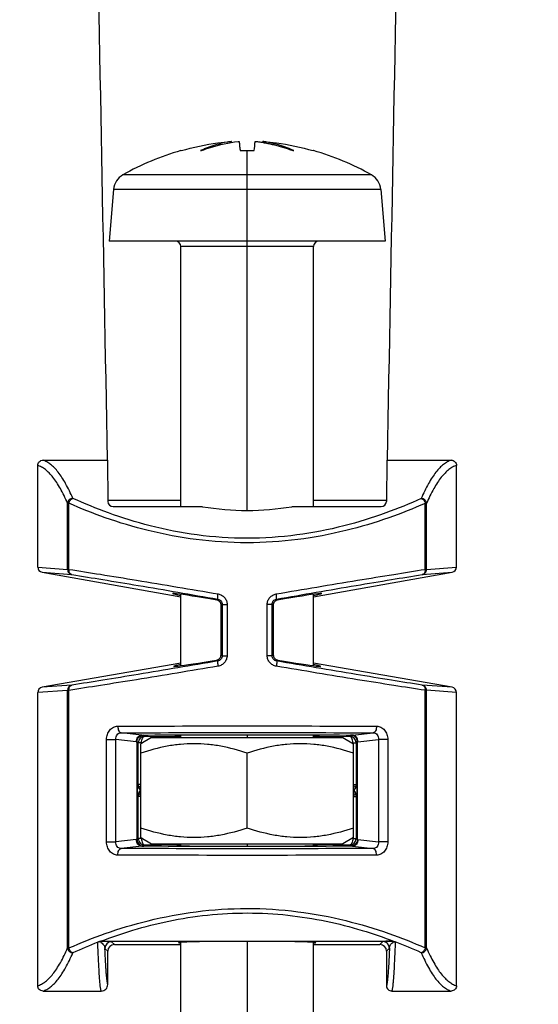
# Model space of a CAD drawing. Extents: x 0 to 594, y 0 to 420.
# Tile 21 of 30: x 193 to 213, y 311 to 348. Entities that reach past the tile are written whole.
import ezdxf

# ---------------------------------------------------------------- set-up
doc = ezdxf.new("R2010")
doc.units = 0
doc.header["$LTSCALE"] = 32.67
doc.layers.get('0').update_dxf_attribs({"linetype": 'CONTINUOUS'})
doc.layers.add('02___PRT_ALL_AXES', color=7, linetype='CONTINUOUS')
doc.styles.get("Standard").update_dxf_attribs({"font": 'SIMPLEX.SHX', "width": 0.8})
doc.dimstyles.new('DIMSTYLE_3', dxfattribs={"dimtxt": 2, "dimasz": 2, "dimexe": 1, "dimexo": 1, "dimgap": 0.5, "dimtad": 1, "dimtxsty": 'STANDARD', "dimblk": '_ARROW_FILLED', "dimblk1": '_ARROW_FILLED', "dimblk2": '_ARROW_FILLED', "dimcen": 0.09, "dimazin": 2, "dimtp": 0.5, "dimtm": 0.5, "dimtfac": 1, "dimtofl": 0, "dimtmove": 0, "dimatfit": 3, "dimtolj": 1})

# ---------------------------------------------------------------- blocks, each defined once
blk = doc.blocks.new('_ARROW_FILLED')
at = {"color": 0, "linetype": 'BYBLOCK'}
blk.add_solid([(0, 0), (-1, 0.25), (-1, -0.25)], dxfattribs=at)
blk = doc.blocks.new('*D3')
at = {"color": 8}
for p, q in [((98.125, 347.702), (98.125, 373.714)), ((232.125, 347.702), (232.125, 373.714)), ((98.125, 372.714), (165.125, 372.714)), ((232.125, 372.714), (165.125, 372.714))]:
    blk.add_line(p, q, dxfattribs=at)
at = {"color": 8, "xscale": 2, "yscale": 2, "zscale": 2, "rotation": 180}
blk.add_blockref('_ARROW_FILLED', (98.125, 372.714), dxfattribs=at)
at = {"color": 8, "xscale": 2, "yscale": 2, "zscale": 2}
blk.add_blockref('_ARROW_FILLED', (232.125, 372.714), dxfattribs=at)
at = {"color": 8, "insert": (165.514, 375.214), "char_height": 2, "width": 4.8, "attachment_point": 2}
blk.add_mtext('134', dxfattribs=at)

msp = doc.modelspace()

# ---------------------------------------------------------------- linework, layer by layer
at = {"color": 7}
for p, q in [((201.037, 343.325), (201.035, 343.361)), ((202.214, 343.325), (202.216, 343.361)), ((199.126, 343.018), (199.142, 343.018)), ((201.361, 343.018), (201.889, 343.018)), ((201.625, 329.461), (201.625, 343.018)), ((204.125, 343.018), (204.109, 343.018)), ((206.305, 342.102), (196.946, 342.102)), ((196.594, 341.555), (196.423, 339.602)), ((206.657, 341.555), (196.594, 341.555)), ((206.657, 341.555), (206.828, 339.602)), ((206.828, 339.602), (196.423, 339.602)), ((199.125, 329.602), (199.125, 339.402)), ((204.125, 339.402), (199.125, 339.402)), ((204.125, 329.602), (204.125, 339.402)), ((193.937, 331.352), (196.356, 331.352)), ((196.356, 331.352), (196.367, 331.353)), ((196.367, 331.353), (196.38, 329.801)), ((206.884, 331.353), (206.871, 329.801)), ((206.884, 331.353), (206.895, 331.352)), ((206.895, 331.352), (209.309, 331.352)), ((193.736, 327.327), (193.736, 331.154)), ((209.51, 327.326), (209.51, 331.154)), ((196.38, 329.85), (199.125, 329.85)), ((204.125, 329.85), (206.871, 329.85)), ((194.863, 327.24), (194.863, 329.73)), ((194.863, 329.73), (194.911, 329.73)), ((194.911, 327.24), (194.911, 329.73)), ((196.58, 329.602), (199.944, 329.602)), ((203.307, 329.602), (206.671, 329.602)), ((208.333, 327.239), (208.333, 329.727)), ((208.333, 329.727), (208.381, 329.727)), ((208.381, 327.239), (208.381, 329.727)), ((193.736, 327.327), (194.863, 327.24)), ((194.911, 327.24), (194.863, 327.24)), ((208.381, 327.239), (208.333, 327.239)), ((208.381, 327.239), (209.51, 327.326)), ((193.903, 327.13), (195.025, 327.043)), ((193.903, 327.13), (199.125, 326.201)), ((204.125, 326.201), (209.343, 327.129)), ((208.219, 327.042), (209.343, 327.129)), ((199.125, 323.612), (199.125, 326.3)), ((200.479, 326.081), (200.522, 326.117)), ((202.772, 326.081), (202.729, 326.117)), ((204.125, 323.612), (204.125, 326.3)), ((200.642, 324.02), (200.645, 325.885)), ((200.687, 325.92), (200.645, 325.885)), ((200.687, 325.92), (200.685, 323.984)), ((200.687, 325.92), (200.87, 325.92)), ((200.87, 325.92), (200.868, 323.984)), ((202.383, 323.984), (202.38, 325.92)), ((202.564, 325.92), (202.38, 325.92)), ((202.566, 323.984), (202.564, 325.92)), ((202.605, 325.885), (202.564, 325.92)), ((202.605, 325.885), (202.609, 324.02)), ((200.642, 324.02), (200.685, 323.984)), ((200.685, 323.984), (200.868, 323.984)), ((202.566, 323.984), (202.383, 323.984)), ((202.566, 323.984), (202.609, 324.02)), ((199.125, 323.708), (193.904, 322.795)), ((200.475, 323.824), (200.518, 323.788)), ((202.775, 323.824), (202.732, 323.788)), ((209.342, 322.796), (204.125, 323.708)), ((195.026, 322.878), (193.904, 322.795)), ((209.342, 322.796), (208.219, 322.879)), ((194.863, 322.681), (193.736, 322.597)), ((193.736, 311.551), (193.736, 322.597)), ((194.863, 312.975), (194.863, 322.681)), ((194.863, 322.681), (194.911, 322.681)), ((194.911, 312.975), (194.911, 322.681)), ((208.333, 322.682), (208.381, 322.682)), ((208.333, 312.978), (208.333, 322.682)), ((208.381, 312.978), (208.381, 322.682)), ((209.51, 322.598), (208.381, 322.682)), ((209.51, 311.551), (209.51, 322.598)), ((197.652, 320.997), (196.878, 321.081)), ((197.653, 320.997), (197.727, 320.996)), ((197.77, 320.954), (197.727, 320.996)), ((197.77, 320.954), (199.125, 320.947)), ((199.125, 320.902), (199.125, 320.983)), ((201.625, 320.998), (201.625, 320.902)), ((204.125, 320.902), (204.125, 320.983)), ((204.125, 320.947), (205.481, 320.954)), ((205.523, 320.996), (205.481, 320.954)), ((205.598, 320.997), (205.523, 320.996)), ((205.599, 320.997), (206.373, 321.081)), ((196.33, 316.974), (196.33, 320.831)), ((196.33, 320.831), (196.675, 320.831)), ((196.675, 316.974), (196.675, 320.831)), ((197.451, 320.747), (196.675, 320.831)), ((197.451, 320.747), (197.478, 320.747)), ((197.478, 317.059), (197.478, 320.745)), ((197.52, 320.704), (197.478, 320.745)), ((197.52, 319.128), (197.52, 320.704)), ((197.645, 320.704), (197.52, 320.704)), ((197.625, 317.133), (197.625, 320.671)), ((197.645, 320.683), (197.645, 320.704)), ((197.645, 320.704), (197.681, 320.703)), ((205.57, 320.703), (205.606, 320.704)), ((205.606, 320.704), (205.606, 320.683)), ((205.606, 320.704), (205.731, 320.704)), ((205.625, 317.133), (205.625, 320.671)), ((205.773, 320.745), (205.731, 320.704)), ((205.731, 320.704), (205.731, 319.128)), ((205.8, 320.747), (205.773, 320.747)), ((205.773, 320.745), (205.773, 317.059)), ((205.8, 320.747), (206.576, 320.831)), ((206.921, 320.831), (206.576, 320.831)), ((206.576, 320.831), (206.576, 316.974)), ((206.921, 320.831), (206.921, 316.974)), ((201.625, 317.491), (201.625, 320.314)), ((197.52, 319.128), (197.5, 319.122)), ((197.5, 318.683), (197.5, 319.122)), ((197.625, 319.128), (197.52, 319.128)), ((205.625, 319.128), (205.731, 319.128)), ((205.751, 319.122), (205.731, 319.128)), ((205.751, 319.122), (205.751, 318.683)), ((197.5, 318.683), (197.52, 318.677)), ((197.52, 317.101), (197.52, 318.677)), ((197.625, 318.677), (197.52, 318.677)), ((197.562, 318.989), (197.546, 318.984)), ((197.546, 318.984), (197.607, 318.902)), ((197.546, 318.821), (197.607, 318.902)), ((197.546, 318.821), (197.562, 318.816)), ((197.62, 318.902), (197.562, 318.989)), ((197.562, 318.816), (197.62, 318.902)), ((197.607, 318.902), (197.625, 318.902)), ((205.625, 318.677), (205.731, 318.677)), ((205.644, 318.902), (205.626, 318.902)), ((205.689, 318.989), (205.631, 318.902)), ((205.631, 318.902), (205.689, 318.816)), ((205.644, 318.902), (205.705, 318.984)), ((205.644, 318.902), (205.705, 318.821)), ((205.705, 318.984), (205.689, 318.989)), ((205.689, 318.816), (205.705, 318.821)), ((205.731, 318.677), (205.751, 318.683)), ((205.731, 318.677), (205.731, 317.101)), ((196.33, 316.974), (196.675, 316.974)), ((197.451, 317.058), (196.675, 316.974)), ((197.451, 317.058), (197.478, 317.058)), ((197.478, 317.059), (197.52, 317.101)), ((197.645, 317.101), (197.52, 317.101)), ((197.645, 317.101), (197.645, 317.122)), ((197.681, 317.101), (197.645, 317.101)), ((197.727, 316.809), (197.77, 316.851)), ((199.125, 316.858), (197.77, 316.851)), ((199.125, 316.823), (199.125, 316.902)), ((201.625, 316.902), (201.625, 316.808)), ((204.125, 316.823), (204.125, 316.902)), ((205.481, 316.851), (204.125, 316.858)), ((205.481, 316.851), (205.523, 316.809)), ((205.606, 317.101), (205.57, 317.101)), ((205.606, 317.122), (205.606, 317.101)), ((205.606, 317.101), (205.731, 317.101)), ((205.731, 317.101), (205.773, 317.059)), ((205.8, 317.058), (205.773, 317.058)), ((205.8, 317.058), (206.576, 316.974)), ((206.921, 316.974), (206.576, 316.974)), ((197.652, 316.808), (196.878, 316.724)), ((197.653, 316.808), (197.727, 316.809)), ((205.598, 316.808), (205.523, 316.809)), ((205.599, 316.808), (206.373, 316.724)), ((196.145, 313.232), (207.064, 313.232)), ((196.625, 313.102), (196.517, 313.21)), ((196.625, 313.102), (199.125, 313.102)), ((199.125, 304.101), (199.125, 313.188)), ((201.625, 313.222), (201.625, 304.101)), ((204.125, 304.101), (204.125, 313.188)), ((204.125, 313.102), (206.625, 313.102)), ((206.625, 313.102), (206.736, 313.213)), ((194.911, 312.975), (194.863, 312.975)), ((196.375, 312.852), (196.267, 312.961)), ((196.375, 311.603), (196.375, 312.852)), ((206.875, 312.852), (206.986, 312.963)), ((206.875, 312.852), (206.875, 311.552)), ((208.381, 312.978), (208.333, 312.978)), ((193.937, 311.352), (196.126, 311.352)), ((207.075, 311.352), (209.309, 311.352))]:
    msp.add_line(p, q, dxfattribs=at)
for centre, radius, start, end in [((201.622, 339.217), 4.186, 100.0719, 112.6686), ((201.65, 339.329), 4.071, 79.9, 81.9976), ((201.624, 339.203), 4.2, 67.3049, 79.8645), ((201.882, 333.406), 10, 106, 119.5797), ((201.624, 339.209), 4.193, 112.6437, 114.7053), ((201.627, 339.209), 4.193, 65.2947, 67.3088), ((201.369, 333.406), 10, 60.4203, 74), ((197.291, 341.494), 0.7, 119.5797, 175), ((205.959, 341.494), 0.7, 5, 60.4203), ((198.925, 339.402), 0.2, 0, 90), ((204.325, 339.402), 0.2, 90, 180), ((196.58, 329.802), 0.2, 180.5, 270), ((206.671, 329.802), 0.2, 270, 359.5), ((201.621, 339.455), 9.995, 260.3387, 270.0257), ((201.626, 339.497), 10.037, 269.9945, 279.641), ((197.77, 320.704), 0.25, 90.0053, 179.9947), ((205.481, 320.704), 0.25, 0.0053, 89.9947), ((197.77, 319.128), 0.25, 180.0014, 213.6887), ((205.481, 319.128), 0.25, 326.3113, 359.9986), ((197.77, 318.677), 0.25, 146.3113, 179.9986), ((205.481, 318.677), 0.25, 0.0014, 33.6887), ((197.77, 317.101), 0.25, 180.0053, 269.9947), ((205.481, 317.101), 0.25, 270.0053, 359.9947), ((202.389, 296.823), 17.568, 111.3287, 114.6558), ((195.521, 313.705), 0.704, 312.7506, 315.1619), ((195.995, 312.939), 0.271, 61.613, 84.6916), ((196.144, 312.602), 0.63, 89.9612, 93.0332), ((196.517, 312.96), 0.25, 90.0211, 179.9789), ((206.736, 312.963), 0.25, 0.0211, 89.9789), ((207.63, 313.641), 0.609, 225.1036, 225.447), ((200.833, 296.756), 17.642, 65.3743, 68.8348), ((196.126, 311.602), 0.25, 270.0306, 0.0505), ((207.075, 311.552), 0.2, 179.9495, 269.9695)]:
    msp.add_arc(centre, radius, start, end, dxfattribs=at)
for centre, major_axis, ratio, start_param, end_param in [((193.939, 327.326), (0.203, -0.016), 0.984719, -3.065696, -1.67118), ((209.307, 327.326), (0.203, 0.016), 0.984719, -1.470413, -0.075896), ((201.617, 325.834), (2.807, -0.499), 0.017185, 1.990998, 3.623606), ((201.634, 325.834), (2.807, 0.499), 0.017185, -0.482013, 1.150594), ((201.634, 324.071), (2.776, 0.486), 0.017194, 2.695658, 4.278975), ((201.617, 324.071), (2.776, -0.486), 0.017194, 5.145803, 6.72912), ((193.939, 322.598), (0.203, 0.015), 0.984726, 1.671201, 3.068467), ((209.307, 322.599), (0.203, -0.015), 0.984726, 0.073126, 1.470392), ((201.625, 320.974), (2.722, 0), 0.008727, -0.406761, 3.548353), ((197.774, 319.129), (0.271, 0.042), 0.908969, 3.001444, 3.589424), ((205.477, 319.129), (0.271, -0.042), 0.908969, -0.447831, 0.140149), ((197.774, 318.676), (0.271, -0.042), 0.908969, 2.693762, 3.281741), ((205.477, 318.676), (0.271, 0.042), 0.908969, -0.140149, 0.447831), ((201.625, 316.831), (2.65, 0), 0.008727, 2.803706, 6.621072), ((196.625, 312.852), (-0.177, 0.177), 0.999695, -0.785246, 0.785246), ((201.625, 313.177), (2.586, 0), 0.017455, -0.258658, 3.400251), ((206.625, 312.852), (0.177, 0.177), 0.999695, -0.785246, 0.785246)]:
    msp.add_ellipse(centre, major_axis=major_axis, ratio=ratio, start_param=start_param, end_param=end_param, dxfattribs=at)
for points in [[(195.9, 355.782), (196.047, 347.638), (196.199, 339.495), (196.356, 331.352)], [(207.351, 355.782), (207.204, 347.638), (207.052, 339.495), (206.895, 331.352)]]:
    msp.add_open_spline(points, degree=3, dxfattribs=at)
for points, knots in [([(199.142, 343.018), (199.595, 343.147), (200.213, 343.276), (200.837, 343.346), (200.994, 343.359)], [0, 0, 0, 0, 0.749805, 1, 1, 1, 1]), ([(199.903, 343.018), (200.016, 343.061), (200.466, 343.215), (200.934, 343.318), (201.286, 343.361)], [0, 0, 0, 0, 0.255107, 1, 1, 1, 1]), ([(201.035, 343.361), (201.059, 343.364), (200.938, 343.347), (200.914, 343.342), (200.89, 343.338)], [0, 0, 0, 0, 0.501415, 1, 1, 1, 1]), ([(201.286, 343.361), (201.291, 343.361), (201.3, 343.361), (201.313, 343.361), (201.32, 343.36), (201.328, 343.36), (201.327, 343.356), (201.327, 343.353), (201.327, 343.348), (201.328, 343.339), (201.329, 343.328), (201.33, 343.312), (201.331, 343.296), (201.333, 343.271), (201.335, 343.236), (201.34, 343.19), (201.345, 343.138), (201.352, 343.08), (201.358, 343.039), (201.361, 343.018)], [0, 0, 0, 0, 0.038839, 0.072863, 0.097131, 0.107736, 0.114749, 0.122013, 0.137286, 0.153555, 0.189048, 0.228445, 0.271716, 0.318841, 0.42459, 0.545601, 0.681827, 0.833262, 1, 1, 1, 1]), ([(201.889, 343.018), (201.886, 342.997), (201.902, 343.098), (201.905, 343.133), (201.911, 343.19), (201.915, 343.236), (201.918, 343.271), (201.92, 343.296), (201.921, 343.312), (201.922, 343.328), (201.923, 343.339), (201.923, 343.348), (201.924, 343.353), (201.923, 343.36), (201.93, 343.361), (201.938, 343.361), (201.951, 343.361), (201.96, 343.361), (201.965, 343.361)], [0, 0, 0, 0, 0.166892, 0.318468, 0.454819, 0.575941, 0.681785, 0.728952, 0.772262, 0.811694, 0.847218, 0.8635, 0.878788, 0.893116, 0.903032, 0.927353, 0.960989, 1, 1, 1, 1]), ([(201.965, 343.361), (201.936, 343.364), (202.079, 343.346), (202.132, 343.338), (202.228, 343.323), (202.312, 343.308), (202.399, 343.291), (202.515, 343.267), (202.659, 343.233), (202.832, 343.188), (203.005, 343.137), (203.177, 343.08), (203.291, 343.04), (203.348, 343.018)], [0, 0, 0, 0, 0.061467, 0.122727, 0.184263, 0.245921, 0.307717, 0.369662, 0.494043, 0.619166, 0.745129, 0.872037, 1, 1, 1, 1]), ([(202.257, 343.359), (202.414, 343.346), (203.038, 343.276), (203.656, 343.147), (204.109, 343.018)], [0, 0, 0, 0, 0.250195, 1, 1, 1, 1]), ([(199.871, 343.018), (199.869, 343.018), (199.881, 343.016), (199.887, 343.017), (199.898, 343.018), (199.903, 343.018)], [0, 0, 0, 0, 0.162176, 0.509972, 1, 1, 1, 1]), ([(203.348, 343.018), (203.35, 343.017), (203.354, 343.018), (203.36, 343.017), (203.368, 343.016), (203.374, 343.017), (203.378, 343.017), (203.38, 343.018)], [0, 0, 0, 0, 0.181697, 0.34665, 0.627533, 0.855013, 1, 1, 1, 1]), ([(193.736, 331.154), (193.736, 331.18), (193.746, 331.233), (193.791, 331.299), (193.858, 331.342), (193.911, 331.352), (193.937, 331.352)], [0, 0, 0, 0, 0.249951, 0.499919, 0.749934, 1, 1, 1, 1]), ([(195.06, 329.915), (194.978, 330.105), (194.85, 330.374), (194.656, 330.698), (194.517, 330.897), (194.375, 331.062), (194.232, 331.194), (194.088, 331.292), (193.987, 331.337), (193.937, 331.352)], [0, 0, 0, 0, 0.332165, 0.475888, 0.605214, 0.720872, 0.823986, 0.916228, 1, 1, 1, 1]), ([(209.309, 331.352), (209.259, 331.337), (209.158, 331.292), (209.013, 331.194), (208.87, 331.061), (208.728, 330.896), (208.588, 330.697), (208.394, 330.372), (208.266, 330.103), (208.184, 329.912)], [0, 0, 0, 0, 0.08373, 0.175938, 0.279031, 0.394682, 0.524014, 0.667757, 1, 1, 1, 1]), ([(209.309, 331.352), (209.335, 331.352), (209.388, 331.342), (209.454, 331.299), (209.5, 331.233), (209.51, 331.18), (209.51, 331.154)], [0, 0, 0, 0, 0.250066, 0.500081, 0.750049, 1, 1, 1, 1]), ([(194.863, 329.73), (194.82, 329.829), (194.734, 330.016), (194.597, 330.278), (194.458, 330.507), (194.318, 330.704), (194.176, 330.868), (194.032, 330.998), (193.887, 331.095), (193.786, 331.139), (193.736, 331.154)], [0, 0, 0, 0, 0.173444, 0.331857, 0.47546, 0.604703, 0.720341, 0.823515, 0.915926, 1, 1, 1, 1]), ([(209.51, 331.154), (209.46, 331.139), (209.358, 331.095), (209.213, 330.998), (209.07, 330.867), (208.927, 330.703), (208.787, 330.506), (208.592, 330.184), (208.464, 329.916), (208.381, 329.727)], [0, 0, 0, 0, 0.084031, 0.176406, 0.279557, 0.395185, 0.524435, 0.668045, 1, 1, 1, 1]), ([(195.06, 329.915), (195.035, 329.914), (194.986, 329.902), (194.922, 329.86), (194.878, 329.801), (194.865, 329.753), (194.863, 329.73)], [0, 0, 0, 0, 0.254616, 0.509264, 0.758619, 1, 1, 1, 1]), ([(194.911, 329.73), (194.919, 329.772), (194.955, 329.849), (195.023, 329.904), (195.06, 329.915)], [0, 0, 0, 0, 0.52649, 1, 1, 1, 1]), ([(208.184, 329.912), (207.746, 329.711), (206.79, 329.319), (205.229, 328.835), (203.479, 328.493), (201.62, 328.369), (199.763, 328.495), (198.013, 328.838), (196.453, 329.322), (195.498, 329.714), (195.06, 329.915)], [0, 0, 0, 0, 0.106607, 0.228313, 0.361132, 0.50011, 0.639073, 0.771846, 0.893484, 1, 1, 1, 1]), ([(208.381, 329.727), (208.38, 329.75), (208.367, 329.798), (208.322, 329.857), (208.259, 329.899), (208.209, 329.911), (208.184, 329.912)], [0, 0, 0, 0, 0.241365, 0.490713, 0.745369, 1, 1, 1, 1]), ([(208.184, 329.912), (208.202, 329.907), (208.238, 329.888), (208.297, 329.83), (208.325, 329.769), (208.333, 329.727)], [0, 0, 0, 0, 0.226565, 0.476094, 1, 1, 1, 1]), ([(208.333, 329.727), (207.883, 329.527), (206.902, 329.138), (205.303, 328.659), (203.515, 328.322), (201.62, 328.199), (199.726, 328.323), (197.939, 328.661), (196.341, 329.141), (195.36, 329.53), (194.911, 329.73)], [0, 0, 0, 0, 0.106725, 0.228522, 0.361301, 0.50011, 0.638903, 0.771638, 0.893366, 1, 1, 1, 1]), ([(194.863, 327.24), (194.863, 327.217), (194.871, 327.17), (194.905, 327.109), (194.959, 327.063), (195.003, 327.047), (195.025, 327.043)], [0, 0, 0, 0, 0.251651, 0.502322, 0.751679, 1, 1, 1, 1]), ([(195.025, 327.043), (195.007, 327.046), (194.972, 327.063), (194.934, 327.11), (194.912, 327.171), (194.909, 327.217), (194.911, 327.24)], [0, 0, 0, 0, 0.217245, 0.454395, 0.717502, 1, 1, 1, 1]), ([(194.911, 327.24), (195.307, 327.179), (196.157, 327.044), (198.031, 326.739), (199.509, 326.489), (200.532, 326.314)], [0, 0, 0, 0, 0.210877, 0.453267, 1, 1, 1, 1]), ([(202.718, 326.314), (203.74, 326.489), (205.216, 326.738), (207.088, 327.043), (207.938, 327.178), (208.333, 327.239)], [0, 0, 0, 0, 0.546594, 0.789006, 1, 1, 1, 1]), ([(208.333, 327.239), (208.335, 327.216), (208.333, 327.17), (208.31, 327.109), (208.272, 327.062), (208.237, 327.045), (208.219, 327.042)], [0, 0, 0, 0, 0.282607, 0.545763, 0.782873, 1, 1, 1, 1]), ([(208.219, 327.042), (208.242, 327.046), (208.286, 327.062), (208.339, 327.108), (208.374, 327.169), (208.381, 327.216), (208.381, 327.239)], [0, 0, 0, 0, 0.248322, 0.497678, 0.748349, 1, 1, 1, 1]), ([(195.025, 327.043), (195.412, 326.982), (196.244, 326.847), (198.076, 326.542), (199.521, 326.293), (200.522, 326.117)], [0, 0, 0, 0, 0.210909, 0.453311, 1, 1, 1, 1]), ([(202.729, 326.117), (203.728, 326.292), (205.171, 326.541), (207.002, 326.847), (207.833, 326.981), (208.219, 327.042)], [0, 0, 0, 0, 0.546558, 0.788984, 1, 1, 1, 1]), ([(200.522, 326.117), (200.52, 326.117), (200.517, 326.124), (200.515, 326.136), (200.515, 326.155), (200.515, 326.179), (200.518, 326.208), (200.523, 326.254), (200.528, 326.289), (200.532, 326.314)], [0, 0, 0, 0, 0.031449, 0.093027, 0.186557, 0.309596, 0.458047, 0.626709, 1, 1, 1, 1]), ([(200.522, 326.117), (200.544, 326.113), (200.588, 326.097), (200.643, 326.052), (200.679, 325.991), (200.687, 325.944), (200.687, 325.92)], [0, 0, 0, 0, 0.246425, 0.495878, 0.747482, 1, 1, 1, 1]), ([(200.532, 326.314), (200.578, 326.306), (200.668, 326.274), (200.78, 326.184), (200.853, 326.061), (200.871, 325.967), (200.87, 325.92)], [0, 0, 0, 0, 0.249268, 0.499159, 0.74948, 1, 1, 1, 1]), ([(202.38, 325.92), (202.38, 325.967), (202.398, 326.061), (202.471, 326.184), (202.582, 326.274), (202.673, 326.306), (202.718, 326.314)], [0, 0, 0, 0, 0.250519, 0.500841, 0.750732, 1, 1, 1, 1]), ([(202.564, 325.92), (202.564, 325.944), (202.572, 325.991), (202.608, 326.052), (202.662, 326.097), (202.707, 326.113), (202.729, 326.117)], [0, 0, 0, 0, 0.25252, 0.504127, 0.753584, 1, 1, 1, 1]), ([(202.729, 326.117), (202.731, 326.117), (202.734, 326.124), (202.736, 326.136), (202.736, 326.155), (202.735, 326.179), (202.733, 326.208), (202.728, 326.254), (202.723, 326.289), (202.718, 326.314)], [0, 0, 0, 0, 0.031465, 0.093044, 0.186572, 0.309607, 0.458055, 0.626714, 1, 1, 1, 1]), ([(200.645, 325.885), (200.646, 325.909), (200.637, 325.957), (200.6, 326.019), (200.545, 326.063), (200.501, 326.078), (200.479, 326.081)], [0, 0, 0, 0, 0.258057, 0.512321, 0.759775, 1, 1, 1, 1]), ([(202.772, 326.081), (202.75, 326.078), (202.706, 326.063), (202.651, 326.019), (202.614, 325.957), (202.605, 325.909), (202.605, 325.885)], [0, 0, 0, 0, 0.240225, 0.487679, 0.741943, 1, 1, 1, 1]), ([(200.475, 323.824), (200.497, 323.828), (200.541, 323.843), (200.596, 323.886), (200.633, 323.948), (200.642, 323.996), (200.642, 324.02)], [0, 0, 0, 0, 0.239993, 0.486863, 0.740963, 1, 1, 1, 1]), ([(200.685, 323.984), (200.685, 323.961), (200.676, 323.914), (200.64, 323.852), (200.585, 323.807), (200.541, 323.792), (200.518, 323.788)], [0, 0, 0, 0, 0.252546, 0.504163, 0.75361, 1, 1, 1, 1]), ([(200.868, 323.984), (200.868, 323.937), (200.85, 323.842), (200.776, 323.72), (200.665, 323.63), (200.575, 323.599), (200.529, 323.591)], [0, 0, 0, 0, 0.250525, 0.500849, 0.750738, 1, 1, 1, 1]), ([(202.722, 323.591), (202.676, 323.599), (202.586, 323.63), (202.475, 323.72), (202.401, 323.842), (202.383, 323.937), (202.383, 323.984)], [0, 0, 0, 0, 0.249262, 0.499151, 0.749474, 1, 1, 1, 1]), ([(202.732, 323.788), (202.71, 323.792), (202.666, 323.807), (202.611, 323.852), (202.575, 323.914), (202.566, 323.961), (202.566, 323.984)], [0, 0, 0, 0, 0.246399, 0.495842, 0.747456, 1, 1, 1, 1]), ([(202.609, 324.02), (202.609, 323.996), (202.618, 323.948), (202.655, 323.886), (202.71, 323.843), (202.753, 323.828), (202.775, 323.824)], [0, 0, 0, 0, 0.259036, 0.513137, 0.760007, 1, 1, 1, 1]), ([(200.529, 323.591), (199.506, 323.418), (198.029, 323.173), (196.156, 322.873), (195.306, 322.741), (194.911, 322.681)], [0, 0, 0, 0, 0.546757, 0.789135, 1, 1, 1, 1]), ([(200.518, 323.788), (199.519, 323.615), (198.075, 323.37), (196.243, 323.07), (195.412, 322.938), (195.026, 322.878)], [0, 0, 0, 0, 0.546722, 0.789113, 1, 1, 1, 1]), ([(200.518, 323.788), (200.516, 323.787), (200.513, 323.781), (200.512, 323.769), (200.511, 323.75), (200.512, 323.726), (200.514, 323.697), (200.519, 323.651), (200.524, 323.615), (200.529, 323.591)], [0, 0, 0, 0, 0.031527, 0.093132, 0.186669, 0.309703, 0.45814, 0.62678, 1, 1, 1, 1]), ([(202.732, 323.788), (202.734, 323.787), (202.737, 323.781), (202.739, 323.769), (202.74, 323.75), (202.739, 323.726), (202.737, 323.697), (202.732, 323.651), (202.727, 323.615), (202.722, 323.591)], [0, 0, 0, 0, 0.03151, 0.093114, 0.186654, 0.309692, 0.458132, 0.626775, 1, 1, 1, 1]), ([(208.333, 322.682), (207.938, 322.742), (207.089, 322.874), (205.218, 323.174), (203.744, 323.418), (202.722, 323.591)], [0, 0, 0, 0, 0.210978, 0.453377, 1, 1, 1, 1]), ([(208.219, 322.879), (207.832, 322.939), (207.002, 323.071), (205.173, 323.371), (203.731, 323.616), (202.732, 323.788)], [0, 0, 0, 0, 0.211009, 0.453419, 1, 1, 1, 1]), ([(195.026, 322.878), (195.003, 322.874), (194.959, 322.858), (194.906, 322.812), (194.871, 322.751), (194.863, 322.704), (194.863, 322.681)], [0, 0, 0, 0, 0.248319, 0.497676, 0.748349, 1, 1, 1, 1]), ([(194.911, 322.681), (194.909, 322.704), (194.912, 322.75), (194.934, 322.812), (194.973, 322.858), (195.008, 322.875), (195.026, 322.878)], [0, 0, 0, 0, 0.282486, 0.545617, 0.782777, 1, 1, 1, 1]), ([(208.381, 322.682), (208.381, 322.705), (208.373, 322.752), (208.339, 322.813), (208.285, 322.859), (208.241, 322.875), (208.219, 322.879)], [0, 0, 0, 0, 0.251651, 0.502324, 0.751681, 1, 1, 1, 1]), ([(208.219, 322.879), (208.236, 322.876), (208.272, 322.859), (208.31, 322.813), (208.332, 322.751), (208.335, 322.705), (208.333, 322.682)], [0, 0, 0, 0, 0.217116, 0.454237, 0.717413, 1, 1, 1, 1]), ([(196.33, 320.831), (196.33, 320.896), (196.35, 321.024), (196.428, 321.165), (196.514, 321.249), (196.587, 321.295), (196.667, 321.324), (196.723, 321.33), (196.751, 321.33)], [0, 0, 0, 0, 0.270617, 0.527982, 0.650484, 0.769066, 0.88501, 1, 1, 1, 1]), ([(196.751, 321.33), (198.376, 321.338), (201.625, 321.343), (204.875, 321.338), (206.5, 321.33)], [0, 0, 0, 0, 0.499999, 1, 1, 1, 1]), ([(196.751, 321.33), (196.751, 321.299), (196.757, 321.241), (196.779, 321.173), (196.805, 321.129), (196.827, 321.104), (196.851, 321.087), (196.869, 321.082), (196.878, 321.081)], [0, 0, 0, 0, 0.307782, 0.586385, 0.708158, 0.816527, 0.912597, 1, 1, 1, 1]), ([(206.5, 321.33), (206.5, 321.299), (206.494, 321.241), (206.472, 321.173), (206.446, 321.129), (206.424, 321.104), (206.4, 321.087), (206.382, 321.082), (206.373, 321.081)], [0, 0, 0, 0, 0.307782, 0.586385, 0.708158, 0.816527, 0.912597, 1, 1, 1, 1]), ([(206.5, 321.33), (206.528, 321.33), (206.584, 321.324), (206.664, 321.295), (206.737, 321.249), (206.823, 321.165), (206.901, 321.024), (206.921, 320.896), (206.921, 320.831)], [0, 0, 0, 0, 0.114985, 0.230926, 0.349508, 0.47201, 0.729374, 1, 1, 1, 1]), ([(196.675, 320.831), (196.674, 320.863), (196.681, 320.926), (196.722, 321.01), (196.792, 321.068), (196.85, 321.081), (196.878, 321.081)], [0, 0, 0, 0, 0.268291, 0.523101, 0.763483, 1, 1, 1, 1]), ([(196.878, 321.081), (198.46, 321.088), (201.625, 321.094), (204.79, 321.088), (206.373, 321.081)], [0, 0, 0, 0, 0.499999, 1, 1, 1, 1]), ([(197.451, 320.747), (197.451, 320.779), (197.462, 320.842), (197.506, 320.924), (197.572, 320.982), (197.627, 320.997), (197.653, 320.997)], [0, 0, 0, 0, 0.274771, 0.536772, 0.777331, 1, 1, 1, 1]), ([(197.478, 320.747), (197.478, 320.78), (197.492, 320.846), (197.549, 320.929), (197.632, 320.983), (197.696, 320.996), (197.727, 320.996)], [0, 0, 0, 0, 0.256292, 0.508824, 0.756194, 1, 1, 1, 1]), ([(197.645, 320.704), (197.645, 320.736), (197.651, 320.796), (197.673, 320.866), (197.699, 320.91), (197.72, 320.934), (197.744, 320.95), (197.762, 320.953), (197.77, 320.954)], [0, 0, 0, 0, 0.317667, 0.60075, 0.721516, 0.826588, 0.917685, 1, 1, 1, 1]), ([(197.653, 320.997), (198.977, 321.004), (201.625, 321.009), (204.274, 321.004), (205.598, 320.997)], [0, 0, 0, 0, 0.5, 1, 1, 1, 1]), ([(205.606, 320.704), (205.606, 320.736), (205.6, 320.796), (205.578, 320.866), (205.552, 320.91), (205.531, 320.934), (205.507, 320.95), (205.489, 320.953), (205.481, 320.954)], [0, 0, 0, 0, 0.317667, 0.60075, 0.721516, 0.826588, 0.917685, 1, 1, 1, 1]), ([(205.773, 320.745), (205.773, 320.779), (205.759, 320.845), (205.702, 320.929), (205.62, 320.983), (205.555, 320.996), (205.523, 320.996)], [0, 0, 0, 0, 0.256295, 0.508841, 0.756212, 1, 1, 1, 1]), ([(205.8, 320.747), (205.8, 320.779), (205.789, 320.842), (205.745, 320.924), (205.679, 320.982), (205.624, 320.997), (205.598, 320.997)], [0, 0, 0, 0, 0.274771, 0.536772, 0.777331, 1, 1, 1, 1]), ([(206.373, 321.081), (206.401, 321.081), (206.459, 321.068), (206.529, 321.01), (206.57, 320.926), (206.577, 320.863), (206.576, 320.831)], [0, 0, 0, 0, 0.23651, 0.476891, 0.731702, 1, 1, 1, 1]), ([(201.625, 320.314), (201.302, 320.422), (200.807, 320.558), (200.134, 320.655), (199.625, 320.68), (199.117, 320.655), (198.444, 320.558), (197.949, 320.422), (197.625, 320.314)], [0, 0, 0, 0, 0.2508, 0.375538, 0.5, 0.624462, 0.7492, 1, 1, 1, 1]), ([(205.625, 320.314), (205.302, 320.422), (204.807, 320.558), (204.134, 320.655), (203.625, 320.68), (203.117, 320.655), (202.444, 320.558), (201.949, 320.422), (201.625, 320.314)], [0, 0, 0, 0, 0.250801, 0.375539, 0.5, 0.624461, 0.749199, 1, 1, 1, 1]), ([(197.625, 319.11), (197.613, 319.098), (197.592, 319.075), (197.571, 319.046), (197.562, 319.024), (197.557, 319.008), (197.558, 318.995), (197.562, 318.989)], [0, 0, 0, 0, 0.355919, 0.642576, 0.757187, 0.852989, 1, 1, 1, 1]), ([(205.625, 319.11), (205.638, 319.098), (205.658, 319.075), (205.679, 319.046), (205.689, 319.024), (205.694, 319.008), (205.693, 318.995), (205.689, 318.989)], [0, 0, 0, 0, 0.355919, 0.642576, 0.757187, 0.852989, 1, 1, 1, 1]), ([(197.625, 318.695), (197.613, 318.707), (197.592, 318.73), (197.571, 318.759), (197.562, 318.781), (197.557, 318.797), (197.558, 318.81), (197.562, 318.816)], [0, 0, 0, 0, 0.355919, 0.642576, 0.757187, 0.852989, 1, 1, 1, 1]), ([(205.625, 318.695), (205.638, 318.707), (205.658, 318.73), (205.679, 318.759), (205.689, 318.781), (205.694, 318.797), (205.693, 318.81), (205.689, 318.816)], [0, 0, 0, 0, 0.355919, 0.642576, 0.757187, 0.852989, 1, 1, 1, 1]), ([(201.625, 317.491), (201.302, 317.383), (200.807, 317.247), (200.134, 317.15), (199.625, 317.125), (199.117, 317.15), (198.444, 317.247), (197.949, 317.383), (197.625, 317.491)], [0, 0, 0, 0, 0.2508, 0.375538, 0.5, 0.624462, 0.7492, 1, 1, 1, 1]), ([(205.625, 317.491), (205.302, 317.383), (204.807, 317.247), (204.134, 317.15), (203.625, 317.125), (203.117, 317.15), (202.444, 317.247), (201.949, 317.383), (201.625, 317.491)], [0, 0, 0, 0, 0.250801, 0.375539, 0.5, 0.624461, 0.749199, 1, 1, 1, 1]), ([(196.751, 316.475), (196.723, 316.475), (196.667, 316.481), (196.587, 316.51), (196.514, 316.556), (196.428, 316.64), (196.35, 316.781), (196.33, 316.909), (196.33, 316.974)], [0, 0, 0, 0, 0.114985, 0.230927, 0.349509, 0.47201, 0.729375, 1, 1, 1, 1]), ([(196.878, 316.724), (196.85, 316.724), (196.792, 316.737), (196.722, 316.795), (196.681, 316.878), (196.674, 316.942), (196.675, 316.974)], [0, 0, 0, 0, 0.23651, 0.476891, 0.731702, 1, 1, 1, 1]), ([(197.653, 316.808), (197.627, 316.808), (197.572, 316.823), (197.506, 316.88), (197.462, 316.962), (197.451, 317.026), (197.451, 317.058)], [0, 0, 0, 0, 0.222669, 0.463228, 0.725229, 1, 1, 1, 1]), ([(197.478, 317.059), (197.478, 317.026), (197.492, 316.959), (197.549, 316.876), (197.631, 316.822), (197.696, 316.809), (197.727, 316.809)], [0, 0, 0, 0, 0.256295, 0.508841, 0.756212, 1, 1, 1, 1]), ([(197.645, 317.101), (197.645, 317.069), (197.651, 317.009), (197.673, 316.939), (197.699, 316.895), (197.72, 316.871), (197.744, 316.855), (197.762, 316.851), (197.77, 316.851)], [0, 0, 0, 0, 0.317667, 0.60075, 0.721516, 0.826588, 0.917685, 1, 1, 1, 1]), ([(205.606, 317.101), (205.606, 317.069), (205.6, 317.009), (205.578, 316.939), (205.552, 316.895), (205.531, 316.871), (205.507, 316.855), (205.489, 316.851), (205.481, 316.851)], [0, 0, 0, 0, 0.317667, 0.60075, 0.721516, 0.826588, 0.917685, 1, 1, 1, 1]), ([(205.773, 317.058), (205.773, 317.025), (205.759, 316.958), (205.702, 316.876), (205.619, 316.821), (205.555, 316.809), (205.523, 316.809)], [0, 0, 0, 0, 0.256292, 0.508824, 0.756194, 1, 1, 1, 1]), ([(205.8, 317.058), (205.8, 317.026), (205.789, 316.962), (205.745, 316.88), (205.679, 316.823), (205.624, 316.808), (205.598, 316.808)], [0, 0, 0, 0, 0.274771, 0.536772, 0.777331, 1, 1, 1, 1]), ([(206.576, 316.974), (206.577, 316.942), (206.57, 316.878), (206.529, 316.795), (206.459, 316.737), (206.401, 316.724), (206.373, 316.724)], [0, 0, 0, 0, 0.268291, 0.523101, 0.763483, 1, 1, 1, 1]), ([(206.921, 316.974), (206.921, 316.909), (206.901, 316.781), (206.823, 316.64), (206.737, 316.556), (206.664, 316.51), (206.584, 316.481), (206.528, 316.475), (206.5, 316.475)], [0, 0, 0, 0, 0.270618, 0.527982, 0.650484, 0.769066, 0.88501, 1, 1, 1, 1]), ([(196.751, 316.475), (196.751, 316.505), (196.757, 316.564), (196.779, 316.632), (196.805, 316.676), (196.827, 316.701), (196.851, 316.717), (196.869, 316.723), (196.878, 316.724)], [0, 0, 0, 0, 0.307782, 0.586385, 0.708158, 0.816527, 0.912597, 1, 1, 1, 1]), ([(206.5, 316.475), (204.875, 316.467), (201.625, 316.461), (198.376, 316.467), (196.751, 316.475)], [0, 0, 0, 0, 0.499999, 1, 1, 1, 1]), ([(206.373, 316.724), (204.79, 316.716), (201.625, 316.711), (198.46, 316.716), (196.878, 316.724)], [0, 0, 0, 0, 0.499999, 1, 1, 1, 1]), ([(205.598, 316.808), (204.274, 316.801), (201.625, 316.795), (198.977, 316.801), (197.653, 316.808)], [0, 0, 0, 0, 0.5, 1, 1, 1, 1]), ([(206.5, 316.475), (206.5, 316.505), (206.494, 316.564), (206.472, 316.632), (206.446, 316.676), (206.424, 316.701), (206.4, 316.717), (206.382, 316.723), (206.373, 316.724)], [0, 0, 0, 0, 0.307782, 0.586385, 0.708158, 0.816527, 0.912597, 1, 1, 1, 1]), ([(194.911, 312.975), (195.36, 313.175), (196.341, 313.564), (197.939, 314.044), (199.726, 314.382), (201.62, 314.505), (203.515, 314.383), (205.303, 314.046), (206.902, 313.567), (207.883, 313.178), (208.333, 312.978)], [0, 0, 0, 0, 0.106634, 0.228361, 0.361093, 0.499885, 0.638695, 0.771476, 0.893275, 1, 1, 1, 1]), ([(196.111, 313.231), (196.509, 313.384), (197.353, 313.672), (198.693, 314.013), (200.137, 314.241), (201.64, 314.321), (203.142, 314.238), (204.585, 314.008), (205.923, 313.665), (206.764, 313.376), (207.161, 313.223)], [0, 0, 0, 0, 0.113086, 0.236047, 0.366213, 0.50026, 0.63427, 0.764328, 0.887126, 1, 1, 1, 1]), ([(196.126, 311.352), (196.122, 311.363), (196.116, 311.387), (196.104, 311.452), (196.091, 311.561), (196.075, 311.725), (196.059, 311.934), (196.044, 312.186), (196.028, 312.482), (196.013, 312.821), (196.004, 313.061), (195.999, 313.188)], [0, 0, 0, 0, 0.01765, 0.041295, 0.106716, 0.196335, 0.310022, 0.447555, 0.60864, 0.792926, 1, 1, 1, 1]), ([(196.02, 313.209), (196.022, 313.211), (196.028, 313.214), (196.041, 313.22), (196.06, 313.225), (196.085, 313.23), (196.102, 313.231), (196.111, 313.231)], [0, 0, 0, 0, 0.09582, 0.205732, 0.449819, 0.716786, 1, 1, 1, 1]), ([(196.124, 313.177), (196.15, 313.163), (196.193, 313.13), (196.246, 313.057), (196.264, 312.998), (196.267, 312.961)], [0, 0, 0, 0, 0.334356, 0.586306, 1, 1, 1, 1]), ([(196.247, 313.23), (196.273, 313.23), (196.317, 313.229), (196.376, 313.226), (196.421, 313.224), (196.455, 313.221), (196.48, 313.219), (196.499, 313.216), (196.51, 313.214), (196.516, 313.212), (196.517, 313.21)], [0, 0, 0, 0, 0.278391, 0.489677, 0.65204, 0.776243, 0.869108, 0.935233, 0.977903, 1, 1, 1, 1]), ([(207.004, 313.231), (206.979, 313.231), (206.934, 313.23), (206.875, 313.227), (206.831, 313.225), (206.797, 313.223), (206.772, 313.22), (206.754, 313.218), (206.743, 313.216), (206.737, 313.214), (206.736, 313.213)], [0, 0, 0, 0, 0.283735, 0.49598, 0.657619, 0.780574, 0.872152, 0.937124, 0.97881, 1, 1, 1, 1]), ([(206.986, 312.963), (206.989, 313), (207.004, 313.06), (207.05, 313.136), (207.089, 313.17), (207.114, 313.185)], [0, 0, 0, 0, 0.426458, 0.676382, 1, 1, 1, 1]), ([(207.064, 313.232), (207.072, 313.232), (207.105, 313.232), (207.138, 313.228), (207.161, 313.223)], [0, 0, 0, 0, 0.256714, 1, 1, 1, 1]), ([(207.203, 313.207), (207.198, 313.079), (207.189, 312.836), (207.173, 312.494), (207.158, 312.194), (207.142, 311.939), (207.126, 311.728), (207.111, 311.563), (207.097, 311.453), (207.085, 311.388), (207.079, 311.363), (207.075, 311.352)], [0, 0, 0, 0, 0.207156, 0.391508, 0.552641, 0.690197, 0.803879, 0.893461, 0.958811, 0.982407, 1, 1, 1, 1]), ([(207.114, 313.185), (207.119, 313.187), (207.145, 313.201), (207.176, 313.209), (207.2, 313.21)], [0, 0, 0, 0, 0.182154, 1, 1, 1, 1]), ([(207.161, 313.223), (207.165, 313.222), (207.172, 313.221), (207.183, 313.218), (207.191, 313.215), (207.197, 313.212), (207.199, 313.211), (207.2, 313.21)], [0, 0, 0, 0, 0.273254, 0.533999, 0.780387, 0.896487, 1, 1, 1, 1]), ([(193.736, 311.551), (193.786, 311.566), (193.887, 311.609), (194.032, 311.706), (194.176, 311.837), (194.318, 312.001), (194.458, 312.197), (194.653, 312.519), (194.781, 312.786), (194.863, 312.975)], [0, 0, 0, 0, 0.084071, 0.176478, 0.279649, 0.395284, 0.524527, 0.668118, 1, 1, 1, 1]), ([(193.937, 311.352), (193.987, 311.368), (194.088, 311.412), (194.232, 311.511), (194.375, 311.643), (194.517, 311.808), (194.656, 312.007), (194.85, 312.331), (194.978, 312.599), (195.06, 312.79)], [0, 0, 0, 0, 0.08377, 0.176011, 0.279123, 0.394781, 0.524107, 0.667831, 1, 1, 1, 1]), ([(194.863, 312.975), (194.865, 312.951), (194.878, 312.904), (194.922, 312.845), (194.986, 312.803), (195.035, 312.791), (195.06, 312.79)], [0, 0, 0, 0, 0.241384, 0.490737, 0.745384, 1, 1, 1, 1]), ([(195.06, 312.79), (195.042, 312.795), (195.007, 312.814), (194.947, 312.872), (194.92, 312.933), (194.911, 312.975)], [0, 0, 0, 0, 0.226629, 0.476172, 1, 1, 1, 1]), ([(196.375, 311.603), (196.369, 311.622), (196.359, 311.672), (196.346, 311.764), (196.333, 311.887), (196.319, 312.042), (196.306, 312.228), (196.287, 312.537), (196.275, 312.785), (196.267, 312.961)], [0, 0, 0, 0, 0.044782, 0.112575, 0.203479, 0.317426, 0.454273, 0.61382, 1, 1, 1, 1]), ([(206.986, 312.963), (206.978, 312.781), (206.966, 312.523), (206.947, 312.201), (206.933, 312.007), (206.919, 311.847), (206.906, 311.719), (206.894, 311.633), (206.883, 311.581), (206.878, 311.561), (206.875, 311.552)], [0, 0, 0, 0, 0.386879, 0.546626, 0.683557, 0.797461, 0.888187, 0.955662, 0.980704, 1, 1, 1, 1]), ([(208.333, 312.978), (208.325, 312.936), (208.29, 312.859), (208.221, 312.804), (208.184, 312.793)], [0, 0, 0, 0, 0.526564, 1, 1, 1, 1]), ([(208.184, 312.793), (208.209, 312.794), (208.259, 312.806), (208.322, 312.847), (208.367, 312.907), (208.38, 312.954), (208.381, 312.978)], [0, 0, 0, 0, 0.254631, 0.509288, 0.758637, 1, 1, 1, 1]), ([(208.184, 312.793), (208.266, 312.602), (208.394, 312.333), (208.588, 312.008), (208.728, 311.809), (208.87, 311.643), (209.013, 311.511), (209.158, 311.412), (209.259, 311.368), (209.309, 311.352)], [0, 0, 0, 0, 0.332239, 0.475981, 0.605313, 0.720964, 0.824058, 0.916269, 1, 1, 1, 1]), ([(208.381, 312.978), (208.424, 312.879), (208.511, 312.691), (208.648, 312.429), (208.787, 312.199), (208.927, 312.002), (209.07, 311.838), (209.213, 311.707), (209.358, 311.609), (209.46, 311.566), (209.51, 311.551)], [0, 0, 0, 0, 0.173488, 0.331932, 0.475554, 0.604802, 0.720433, 0.823587, 0.915966, 1, 1, 1, 1]), ([(193.937, 311.352), (193.911, 311.352), (193.858, 311.362), (193.791, 311.406), (193.746, 311.472), (193.736, 311.525), (193.736, 311.551)], [0, 0, 0, 0, 0.250066, 0.500081, 0.750049, 1, 1, 1, 1]), ([(209.51, 311.551), (209.51, 311.525), (209.5, 311.472), (209.454, 311.406), (209.388, 311.362), (209.335, 311.352), (209.309, 311.352)], [0, 0, 0, 0, 0.249951, 0.499919, 0.749934, 1, 1, 1, 1])]:
    msp.add_open_spline(points, degree=3, knots=knots, dxfattribs=at)
at = {"layer": '02___PRT_ALL_AXES', "color": 7}
for p, q in [((198.025, 320.902), (197.625, 320.671)), ((198.025, 320.902), (205.225, 320.902)), ((205.225, 320.902), (205.625, 320.671)), ((197.625, 317.133), (198.025, 316.902)), ((198.025, 316.902), (205.225, 316.902)), ((205.625, 317.133), (205.225, 316.902))]:
    msp.add_line(p, q, dxfattribs=at)

# ---------------------------------------------------------------- dimensions: what is measured, and where the dimension line sits
at = {"color": 8}
dim = msp.add_linear_dim(base=(232.125, 372.714), p1=(98.125, 346.702), p2=(232.125, 346.702), dimstyle='DIMSTYLE_3', dxfattribs=at)
dim.commit()
dim.dimension.update_dxf_attribs({"geometry": '*D3', "text_midpoint": (165.764, 372.714), "dimtype": 160})

doc.saveas('drawing.dxf')
